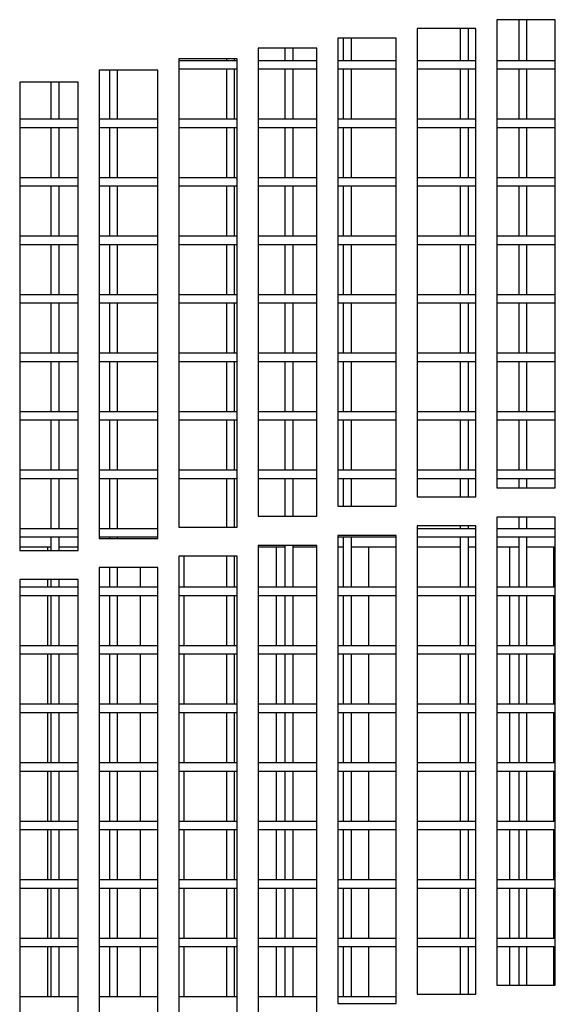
# Model space of a CAD drawing. Extents: x 21 to 164, y 8 to 115.
# Tile 23 of 53: x 31.18 to 33.47, y 51.21 to 55.42. Entities that reach past the tile are written whole.
import ezdxf

# ---------------------------------------------------------------- set-up
doc = ezdxf.new("R2010")
doc.units = 0
doc.layers.add('BODY', color=3, linetype='CONTINUOUS')

msp = doc.modelspace()

# ---------------------------------------------------------------- linework, layer by layer
at = {"layer": 'BODY', "linetype": 'CONTINUOUS'}
for p, q in [((33.4738, 55.4195), (33.2238, 55.4195)), ((33.2238, 55.4195), (33.2238, 53.4195)), ((33.3175, 55.4195), (33.3175, 55.2444)), ((33.3525, 55.2444), (33.3525, 55.4195)), ((33.4738, 53.4195), (33.4738, 55.4195)), ((33.1338, 55.3815), (32.8838, 55.3815)), ((32.8838, 55.3815), (32.8838, 53.3815)), ((33.0675, 55.3815), (33.0675, 55.2444)), ((33.1025, 55.2444), (33.1025, 55.3815)), ((33.1338, 53.3815), (33.1338, 55.3815)), ((32.7938, 55.3409), (32.5438, 55.3409)), ((32.5438, 55.3409), (32.5438, 53.3409)), ((32.5675, 55.3409), (32.5675, 55.2444)), ((32.6025, 55.2444), (32.6025, 55.3409)), ((32.7938, 53.3409), (32.7938, 55.3409)), ((32.4538, 55.2977), (32.2038, 55.2977)), ((32.2038, 55.2977), (32.2038, 53.2977)), ((32.3175, 55.2977), (32.3175, 55.2444)), ((32.3525, 55.2444), (32.3525, 55.2977)), ((32.4538, 53.2977), (32.4538, 55.2977)), ((32.1138, 55.2518), (31.8638, 55.2518)), ((31.8638, 55.2518), (31.8638, 53.2518)), ((32.1138, 55.2444), (31.8638, 55.2444)), ((32.0675, 55.2518), (32.0675, 55.2444)), ((32.1025, 55.2444), (32.1025, 55.2518)), ((32.1138, 53.2518), (32.1138, 55.2518)), ((32.4538, 55.2444), (32.2038, 55.2444)), ((32.7938, 55.2444), (32.5438, 55.2444)), ((33.1338, 55.2444), (32.8838, 55.2444)), ((33.4738, 55.2444), (33.2238, 55.2444)), ((31.7738, 55.2033), (31.5238, 55.2033)), ((31.5238, 55.2033), (31.5238, 53.2033)), ((31.5675, 55.2033), (31.5675, 54.9944)), ((31.6025, 54.9944), (31.6025, 55.2033)), ((31.7738, 53.2033), (31.7738, 55.2033)), ((31.8638, 55.2094), (32.1138, 55.2094)), ((32.0675, 55.2094), (32.0675, 54.9944)), ((32.1025, 54.9944), (32.1025, 55.2094)), ((32.2038, 55.2094), (32.4538, 55.2094)), ((32.3175, 55.2094), (32.3175, 54.9944)), ((32.3525, 54.9944), (32.3525, 55.2094)), ((32.5438, 55.2094), (32.7938, 55.2094)), ((32.5675, 55.2094), (32.5675, 54.9944)), ((32.6025, 54.9944), (32.6025, 55.2094)), ((32.8838, 55.2094), (33.1338, 55.2094)), ((33.0675, 55.2094), (33.0675, 54.9944)), ((33.1025, 54.9944), (33.1025, 55.2094)), ((33.2238, 55.2094), (33.4738, 55.2094)), ((33.3175, 55.2094), (33.3175, 54.9944)), ((33.3525, 54.9944), (33.3525, 55.2094)), ((31.4338, 55.1521), (31.1838, 55.1521)), ((31.1838, 55.1521), (31.1838, 53.1521)), ((31.3175, 55.1521), (31.3175, 54.9944)), ((31.3525, 54.9944), (31.3525, 55.1521)), ((31.4338, 53.1521), (31.4338, 55.1521)), ((31.4338, 54.9944), (31.1838, 54.9944)), ((31.7738, 54.9944), (31.5238, 54.9944)), ((32.1138, 54.9944), (31.8638, 54.9944)), ((32.4538, 54.9944), (32.2038, 54.9944)), ((32.7938, 54.9944), (32.5438, 54.9944)), ((33.1338, 54.9944), (32.8838, 54.9944)), ((33.4738, 54.9944), (33.2238, 54.9944)), ((31.1838, 54.9594), (31.4338, 54.9594)), ((31.3175, 54.9594), (31.3175, 54.7444)), ((31.3525, 54.7444), (31.3525, 54.9594)), ((31.5238, 54.9594), (31.7738, 54.9594)), ((31.5675, 54.9594), (31.5675, 54.7444)), ((31.6025, 54.7444), (31.6025, 54.9594)), ((31.8638, 54.9594), (32.1138, 54.9594)), ((32.0675, 54.9594), (32.0675, 54.7444)), ((32.1025, 54.7444), (32.1025, 54.9594)), ((32.2038, 54.9594), (32.4538, 54.9594)), ((32.3175, 54.9594), (32.3175, 54.7444)), ((32.3525, 54.7444), (32.3525, 54.9594)), ((32.5438, 54.9594), (32.7938, 54.9594)), ((32.5675, 54.9594), (32.5675, 54.7444)), ((32.6025, 54.7444), (32.6025, 54.9594)), ((32.8838, 54.9594), (33.1338, 54.9594)), ((33.0675, 54.9594), (33.0675, 54.7444)), ((33.1025, 54.7444), (33.1025, 54.9594)), ((33.2238, 54.9594), (33.4738, 54.9594)), ((33.3175, 54.9594), (33.3175, 54.7444)), ((33.3525, 54.7444), (33.3525, 54.9594)), ((31.4338, 54.7444), (31.1838, 54.7444)), ((31.7738, 54.7444), (31.5238, 54.7444)), ((32.1138, 54.7444), (31.8638, 54.7444)), ((32.4538, 54.7444), (32.2038, 54.7444)), ((32.7938, 54.7444), (32.5438, 54.7444)), ((33.1338, 54.7444), (32.8838, 54.7444)), ((33.4738, 54.7444), (33.2238, 54.7444)), ((31.1838, 54.7094), (31.4338, 54.7094)), ((31.3175, 54.7094), (31.3175, 54.4944)), ((31.3525, 54.4944), (31.3525, 54.7094)), ((31.5238, 54.7094), (31.7738, 54.7094)), ((31.5675, 54.7094), (31.5675, 54.4944)), ((31.6025, 54.4944), (31.6025, 54.7094)), ((31.8638, 54.7094), (32.1138, 54.7094)), ((32.0675, 54.7094), (32.0675, 54.4944)), ((32.1025, 54.4944), (32.1025, 54.7094)), ((32.2038, 54.7094), (32.4538, 54.7094)), ((32.3175, 54.7094), (32.3175, 54.4944)), ((32.3525, 54.4944), (32.3525, 54.7094)), ((32.5438, 54.7094), (32.7938, 54.7094)), ((32.5675, 54.7094), (32.5675, 54.4944)), ((32.6025, 54.4944), (32.6025, 54.7094)), ((32.8838, 54.7094), (33.1338, 54.7094)), ((33.0675, 54.7094), (33.0675, 54.4944)), ((33.1025, 54.4944), (33.1025, 54.7094)), ((33.2238, 54.7094), (33.4738, 54.7094)), ((33.3175, 54.7094), (33.3175, 54.4944)), ((33.3525, 54.4944), (33.3525, 54.7094)), ((31.4338, 54.4944), (31.1838, 54.4944)), ((31.7738, 54.4944), (31.5238, 54.4944)), ((32.1138, 54.4944), (31.8638, 54.4944)), ((32.4538, 54.4944), (32.2038, 54.4944)), ((32.7938, 54.4944), (32.5438, 54.4944)), ((33.1338, 54.4944), (32.8838, 54.4944)), ((33.4738, 54.4944), (33.2238, 54.4944)), ((31.1838, 54.4594), (31.4338, 54.4594)), ((31.3175, 54.4594), (31.3175, 54.2444)), ((31.3525, 54.2444), (31.3525, 54.4594)), ((31.5238, 54.4594), (31.7738, 54.4594)), ((31.5675, 54.4594), (31.5675, 54.2444)), ((31.6025, 54.2444), (31.6025, 54.4594)), ((31.8638, 54.4594), (32.1138, 54.4594)), ((32.0675, 54.4594), (32.0675, 54.2444)), ((32.1025, 54.2444), (32.1025, 54.4594)), ((32.2038, 54.4594), (32.4538, 54.4594)), ((32.3175, 54.4594), (32.3175, 54.2444)), ((32.3525, 54.2444), (32.3525, 54.4594)), ((32.5438, 54.4594), (32.7938, 54.4594)), ((32.5675, 54.4594), (32.5675, 54.2444)), ((32.6025, 54.2444), (32.6025, 54.4594)), ((32.8838, 54.4594), (33.1338, 54.4594)), ((33.0675, 54.4594), (33.0675, 54.2444)), ((33.1025, 54.2444), (33.1025, 54.4594)), ((33.2238, 54.4594), (33.4738, 54.4594)), ((33.3175, 54.4594), (33.3175, 54.2444)), ((33.3525, 54.2444), (33.3525, 54.4594)), ((31.4338, 54.2444), (31.1838, 54.2444)), ((31.7738, 54.2444), (31.5238, 54.2444)), ((32.1138, 54.2444), (31.8638, 54.2444)), ((32.4538, 54.2444), (32.2038, 54.2444)), ((32.7938, 54.2444), (32.5438, 54.2444)), ((33.1338, 54.2444), (32.8838, 54.2444)), ((33.4738, 54.2444), (33.2238, 54.2444)), ((31.1838, 54.2094), (31.4338, 54.2094)), ((31.3175, 54.2094), (31.3175, 53.9944)), ((31.3525, 53.9944), (31.3525, 54.2094)), ((31.5238, 54.2094), (31.7738, 54.2094)), ((31.5675, 54.2094), (31.5675, 53.9944)), ((31.6025, 53.9944), (31.6025, 54.2094)), ((31.8638, 54.2094), (32.1138, 54.2094)), ((32.0675, 54.2094), (32.0675, 53.9944)), ((32.1025, 53.9944), (32.1025, 54.2094)), ((32.2038, 54.2094), (32.4538, 54.2094)), ((32.3175, 54.2094), (32.3175, 53.9944)), ((32.3525, 53.9944), (32.3525, 54.2094)), ((32.5438, 54.2094), (32.7938, 54.2094)), ((32.5675, 54.2094), (32.5675, 53.9944)), ((32.6025, 53.9944), (32.6025, 54.2094)), ((32.8838, 54.2094), (33.1338, 54.2094)), ((33.0675, 54.2094), (33.0675, 53.9944)), ((33.1025, 53.9944), (33.1025, 54.2094)), ((33.2238, 54.2094), (33.4738, 54.2094)), ((33.3175, 54.2094), (33.3175, 53.9944)), ((33.3525, 53.9944), (33.3525, 54.2094)), ((31.4338, 53.9944), (31.1838, 53.9944)), ((31.7738, 53.9944), (31.5238, 53.9944)), ((32.1138, 53.9944), (31.8638, 53.9944)), ((32.4538, 53.9944), (32.2038, 53.9944)), ((32.7938, 53.9944), (32.5438, 53.9944)), ((33.1338, 53.9944), (32.8838, 53.9944)), ((33.4738, 53.9944), (33.2238, 53.9944)), ((31.1838, 53.9594), (31.4338, 53.9594)), ((31.3175, 53.9594), (31.3175, 53.7444)), ((31.3525, 53.7444), (31.3525, 53.9594)), ((31.5238, 53.9594), (31.7738, 53.9594)), ((31.5675, 53.9594), (31.5675, 53.7444)), ((31.6025, 53.7444), (31.6025, 53.9594)), ((31.8638, 53.9594), (32.1138, 53.9594)), ((32.0675, 53.9594), (32.0675, 53.7444)), ((32.1025, 53.7444), (32.1025, 53.9594)), ((32.2038, 53.9594), (32.4538, 53.9594)), ((32.3175, 53.9594), (32.3175, 53.7444)), ((32.3525, 53.7444), (32.3525, 53.9594)), ((32.5438, 53.9594), (32.7938, 53.9594)), ((32.5675, 53.9594), (32.5675, 53.7444)), ((32.6025, 53.7444), (32.6025, 53.9594)), ((32.8838, 53.9594), (33.1338, 53.9594)), ((33.0675, 53.9594), (33.0675, 53.7444)), ((33.1025, 53.7444), (33.1025, 53.9594)), ((33.2238, 53.9594), (33.4738, 53.9594)), ((33.3175, 53.9594), (33.3175, 53.7444)), ((33.3525, 53.7444), (33.3525, 53.9594)), ((31.4338, 53.7444), (31.1838, 53.7444)), ((31.7738, 53.7444), (31.5238, 53.7444)), ((32.1138, 53.7444), (31.8638, 53.7444)), ((32.4538, 53.7444), (32.2038, 53.7444)), ((32.7938, 53.7444), (32.5438, 53.7444)), ((33.1338, 53.7444), (32.8838, 53.7444)), ((33.4738, 53.7444), (33.2238, 53.7444)), ((31.1838, 53.7094), (31.4338, 53.7094)), ((31.3175, 53.7094), (31.3175, 53.4944)), ((31.3525, 53.4944), (31.3525, 53.7094)), ((31.5238, 53.7094), (31.7738, 53.7094)), ((31.5675, 53.7094), (31.5675, 53.4944)), ((31.6025, 53.4944), (31.6025, 53.7094)), ((31.8638, 53.7094), (32.1138, 53.7094)), ((32.0675, 53.7094), (32.0675, 53.4944)), ((32.1025, 53.4944), (32.1025, 53.7094)), ((32.2038, 53.7094), (32.4538, 53.7094)), ((32.3175, 53.7094), (32.3175, 53.4944)), ((32.3525, 53.4944), (32.3525, 53.7094)), ((32.5438, 53.7094), (32.7938, 53.7094)), ((32.5675, 53.7094), (32.5675, 53.4944)), ((32.6025, 53.4944), (32.6025, 53.7094)), ((32.8838, 53.7094), (33.1338, 53.7094)), ((33.0675, 53.7094), (33.0675, 53.4944)), ((33.1025, 53.4944), (33.1025, 53.7094)), ((33.2238, 53.7094), (33.4738, 53.7094)), ((33.3175, 53.7094), (33.3175, 53.4944)), ((33.3525, 53.4944), (33.3525, 53.7094)), ((31.4338, 53.4944), (31.1838, 53.4944)), ((31.7738, 53.4944), (31.5238, 53.4944)), ((32.1138, 53.4944), (31.8638, 53.4944)), ((32.4538, 53.4944), (32.2038, 53.4944)), ((32.7938, 53.4944), (32.5438, 53.4944)), ((33.1338, 53.4944), (32.8838, 53.4944)), ((33.4738, 53.4944), (33.2238, 53.4944)), ((31.1838, 53.4594), (31.4338, 53.4594)), ((31.3175, 53.4594), (31.3175, 53.2444)), ((31.3525, 53.2444), (31.3525, 53.4594)), ((31.5238, 53.4594), (31.7738, 53.4594)), ((31.5675, 53.4594), (31.5675, 53.2444)), ((31.6025, 53.2444), (31.6025, 53.4594)), ((31.8638, 53.4594), (32.1138, 53.4594)), ((32.0675, 53.4594), (32.0675, 53.2518)), ((32.1025, 53.2518), (32.1025, 53.4594)), ((32.2038, 53.4594), (32.4538, 53.4594)), ((32.3175, 53.4594), (32.3175, 53.2977)), ((32.3525, 53.2977), (32.3525, 53.4594)), ((32.5438, 53.4594), (32.7938, 53.4594)), ((32.5675, 53.4594), (32.5675, 53.3409)), ((32.6025, 53.3409), (32.6025, 53.4594)), ((32.8838, 53.4594), (33.1338, 53.4594)), ((33.0675, 53.4594), (33.0675, 53.3815)), ((33.1025, 53.3815), (33.1025, 53.4594)), ((33.2238, 53.4594), (33.4738, 53.4594)), ((33.3175, 53.4594), (33.3175, 53.4195)), ((33.3525, 53.4195), (33.3525, 53.4594)), ((33.2238, 53.4195), (33.4738, 53.4195)), ((32.8838, 53.3815), (33.1338, 53.3815)), ((32.5438, 53.3409), (32.7938, 53.3409)), ((32.2038, 53.2977), (32.4538, 53.2977)), ((33.4738, 53.2945), (33.2238, 53.2945)), ((33.2238, 53.2945), (33.2238, 51.2945)), ((33.3175, 53.2945), (33.3175, 53.2444)), ((33.3525, 53.2444), (33.3525, 53.2945)), ((33.4738, 51.2945), (33.4738, 53.2945)), ((31.4338, 53.2444), (31.1838, 53.2444)), ((31.7738, 53.2444), (31.5238, 53.2444)), ((31.8638, 53.2518), (32.1138, 53.2518)), ((33.1338, 53.2565), (32.8838, 53.2565)), ((32.8838, 53.2565), (32.8838, 51.2565)), ((33.1338, 53.2444), (32.8838, 53.2444)), ((33.0675, 53.2565), (33.0675, 53.2444)), ((33.1025, 53.2444), (33.1025, 53.2565)), ((33.1338, 51.2565), (33.1338, 53.2565)), ((33.4738, 53.2444), (33.2238, 53.2444)), ((31.1838, 53.2094), (31.4338, 53.2094)), ((31.3175, 53.2094), (31.3175, 53.1521)), ((31.3525, 53.1521), (31.3525, 53.2094)), ((31.5238, 53.2094), (31.7738, 53.2094)), ((31.5238, 53.2033), (31.7738, 53.2033)), ((31.5675, 53.2094), (31.5675, 53.2033)), ((31.6025, 53.2033), (31.6025, 53.2094)), ((32.7938, 53.2159), (32.5438, 53.2159)), ((32.5438, 53.2159), (32.5438, 51.2159)), ((32.5438, 53.2094), (32.7938, 53.2094)), ((32.5675, 53.2094), (32.5675, 52.9944)), ((32.6025, 52.9944), (32.6025, 53.2094)), ((32.7938, 51.2159), (32.7938, 53.2159)), ((32.8838, 53.2094), (33.1338, 53.2094)), ((33.0675, 53.2094), (33.0675, 52.9944)), ((33.1025, 52.9944), (33.1025, 53.2094)), ((33.2238, 53.2094), (33.4738, 53.2094)), ((33.3175, 53.2094), (33.3175, 52.9944)), ((33.3525, 52.9944), (33.3525, 53.2094)), ((31.3175, 53.1664), (31.1838, 53.1664)), ((31.1838, 53.1521), (31.4338, 53.1521)), ((31.3033, 53.1664), (31.3033, 53.1521)), ((31.4338, 53.1664), (31.3525, 53.1664)), ((32.4538, 53.1727), (32.2038, 53.1727)), ((32.2038, 53.1727), (32.2038, 51.1727)), ((32.3175, 53.1664), (32.2038, 53.1664)), ((32.2808, 53.1664), (32.2808, 52.9944)), ((32.3175, 53.1727), (32.3175, 52.9944)), ((32.3525, 52.9944), (32.3525, 53.1727)), ((32.4538, 53.1664), (32.3525, 53.1664)), ((32.4538, 51.1727), (32.4538, 53.1727)), ((32.5675, 53.1664), (32.5438, 53.1664)), ((32.7938, 53.1664), (32.6025, 53.1664)), ((32.6758, 53.1664), (32.6758, 52.9944)), ((33.0675, 53.1664), (32.8838, 53.1664)), ((33.1338, 53.1664), (33.1025, 53.1664)), ((33.3175, 53.1664), (33.2238, 53.1664)), ((33.2783, 53.1664), (33.2783, 52.9944)), ((33.4738, 53.1664), (33.3525, 53.1664)), ((33.4658, 53.1664), (33.4658, 52.9944)), ((32.1138, 53.1268), (31.8638, 53.1268)), ((31.8638, 53.1268), (31.8638, 51.1268)), ((31.8858, 53.1268), (31.8858, 52.9944)), ((32.0675, 53.1268), (32.0675, 52.9944)), ((32.1025, 52.9944), (32.1025, 53.1268)), ((32.1138, 51.1268), (32.1138, 53.1268)), ((31.7738, 53.0783), (31.5238, 53.0783)), ((31.5238, 53.0783), (31.5238, 51.0783)), ((31.5675, 53.0783), (31.5675, 52.9944)), ((31.6025, 52.9944), (31.6025, 53.0783)), ((31.6983, 53.0783), (31.6983, 52.9944)), ((31.7738, 51.0783), (31.7738, 53.0783)), ((31.4338, 53.0271), (31.1838, 53.0271)), ((31.1838, 53.0271), (31.1838, 51.0271)), ((31.3033, 53.0271), (31.3033, 52.9944)), ((31.3175, 53.0271), (31.3175, 52.9944)), ((31.3525, 52.9944), (31.3525, 53.0271)), ((31.4338, 51.0271), (31.4338, 53.0271)), ((31.4338, 52.9944), (31.1838, 52.9944)), ((31.7738, 52.9944), (31.5238, 52.9944)), ((32.1138, 52.9944), (31.8638, 52.9944)), ((32.4538, 52.9944), (32.2038, 52.9944)), ((32.7938, 52.9944), (32.5438, 52.9944)), ((33.1338, 52.9944), (32.8838, 52.9944)), ((33.4738, 52.9944), (33.2238, 52.9944)), ((31.1838, 52.9594), (31.4338, 52.9594)), ((31.3033, 52.9594), (31.3033, 52.7444)), ((31.3175, 52.9594), (31.3175, 52.7444)), ((31.3525, 52.7444), (31.3525, 52.9594)), ((31.5238, 52.9594), (31.7738, 52.9594)), ((31.5675, 52.9594), (31.5675, 52.7444)), ((31.6025, 52.7444), (31.6025, 52.9594)), ((31.6983, 52.9594), (31.6983, 52.7444)), ((31.8638, 52.9594), (32.1138, 52.9594)), ((31.8858, 52.9594), (31.8858, 52.7444)), ((32.0675, 52.9594), (32.0675, 52.7444)), ((32.1025, 52.7444), (32.1025, 52.9594)), ((32.2038, 52.9594), (32.4538, 52.9594)), ((32.2808, 52.9594), (32.2808, 52.7444)), ((32.3175, 52.9594), (32.3175, 52.7444)), ((32.3525, 52.7444), (32.3525, 52.9594)), ((32.5438, 52.9594), (32.7938, 52.9594)), ((32.5675, 52.9594), (32.5675, 52.7444)), ((32.6025, 52.7444), (32.6025, 52.9594)), ((32.6758, 52.9594), (32.6758, 52.7444)), ((32.8838, 52.9594), (33.1338, 52.9594)), ((33.0675, 52.9594), (33.0675, 52.7444)), ((33.1025, 52.7444), (33.1025, 52.9594)), ((33.2238, 52.9594), (33.4738, 52.9594)), ((33.2783, 52.9594), (33.2783, 52.7444)), ((33.3175, 52.9594), (33.3175, 52.7444)), ((33.3525, 52.7444), (33.3525, 52.9594)), ((33.4658, 52.9594), (33.4658, 52.7444)), ((31.4338, 52.7444), (31.1838, 52.7444)), ((31.7738, 52.7444), (31.5238, 52.7444)), ((32.1138, 52.7444), (31.8638, 52.7444)), ((32.4538, 52.7444), (32.2038, 52.7444)), ((32.7938, 52.7444), (32.5438, 52.7444)), ((33.1338, 52.7444), (32.8838, 52.7444)), ((33.4738, 52.7444), (33.2238, 52.7444)), ((31.1838, 52.7094), (31.4338, 52.7094)), ((31.3033, 52.7094), (31.3033, 52.4944)), ((31.3175, 52.7094), (31.3175, 52.4944)), ((31.3525, 52.4944), (31.3525, 52.7094)), ((31.5238, 52.7094), (31.7738, 52.7094)), ((31.5675, 52.7094), (31.5675, 52.4944)), ((31.6025, 52.4944), (31.6025, 52.7094)), ((31.6983, 52.7094), (31.6983, 52.4944)), ((31.8638, 52.7094), (32.1138, 52.7094)), ((31.8858, 52.7094), (31.8858, 52.4944)), ((32.0675, 52.7094), (32.0675, 52.4944)), ((32.1025, 52.4944), (32.1025, 52.7094)), ((32.2038, 52.7094), (32.4538, 52.7094)), ((32.2808, 52.7094), (32.2808, 52.4944)), ((32.3175, 52.7094), (32.3175, 52.4944)), ((32.3525, 52.4944), (32.3525, 52.7094)), ((32.5438, 52.7094), (32.7938, 52.7094)), ((32.5675, 52.7094), (32.5675, 52.4944)), ((32.6025, 52.4944), (32.6025, 52.7094)), ((32.6758, 52.7094), (32.6758, 52.4944)), ((32.8838, 52.7094), (33.1338, 52.7094)), ((33.0675, 52.7094), (33.0675, 52.4944)), ((33.1025, 52.4944), (33.1025, 52.7094)), ((33.2238, 52.7094), (33.4738, 52.7094)), ((33.2783, 52.7094), (33.2783, 52.4944)), ((33.3175, 52.7094), (33.3175, 52.4944)), ((33.3525, 52.4944), (33.3525, 52.7094)), ((33.4658, 52.7094), (33.4658, 52.4944)), ((31.4338, 52.4944), (31.1838, 52.4944)), ((31.1838, 52.4594), (31.4338, 52.4594)), ((31.3033, 52.4594), (31.3033, 52.2444)), ((31.3175, 52.4594), (31.3175, 52.2444)), ((31.3525, 52.2444), (31.3525, 52.4594)), ((31.7738, 52.4944), (31.5238, 52.4944)), ((31.5238, 52.4594), (31.7738, 52.4594)), ((31.5675, 52.4594), (31.5675, 52.2444)), ((31.6025, 52.2444), (31.6025, 52.4594)), ((31.6983, 52.4594), (31.6983, 52.2444)), ((32.1138, 52.4944), (31.8638, 52.4944)), ((31.8638, 52.4594), (32.1138, 52.4594)), ((31.8858, 52.4594), (31.8858, 52.2444)), ((32.0675, 52.4594), (32.0675, 52.2444)), ((32.1025, 52.2444), (32.1025, 52.4594)), ((32.4538, 52.4944), (32.2038, 52.4944)), ((32.2038, 52.4594), (32.4538, 52.4594)), ((32.2808, 52.4594), (32.2808, 52.2444)), ((32.3175, 52.4594), (32.3175, 52.2444)), ((32.3525, 52.2444), (32.3525, 52.4594)), ((32.7938, 52.4944), (32.5438, 52.4944)), ((32.5438, 52.4594), (32.7938, 52.4594)), ((32.5675, 52.4594), (32.5675, 52.2444)), ((32.6025, 52.2444), (32.6025, 52.4594)), ((32.6758, 52.4594), (32.6758, 52.2444)), ((33.1338, 52.4944), (32.8838, 52.4944)), ((32.8838, 52.4594), (33.1338, 52.4594)), ((33.0675, 52.4594), (33.0675, 52.2444)), ((33.1025, 52.2444), (33.1025, 52.4594)), ((33.4738, 52.4944), (33.2238, 52.4944)), ((33.2238, 52.4594), (33.4738, 52.4594)), ((33.2783, 52.4594), (33.2783, 52.2444)), ((33.3175, 52.4594), (33.3175, 52.2444)), ((33.3525, 52.2444), (33.3525, 52.4594)), ((33.4658, 52.4594), (33.4658, 52.2444)), ((31.4338, 52.2444), (31.1838, 52.2444)), ((31.1838, 52.2094), (31.4338, 52.2094)), ((31.3033, 52.2094), (31.3033, 51.9944)), ((31.3175, 52.2094), (31.3175, 51.9944)), ((31.3525, 51.9944), (31.3525, 52.2094)), ((31.7738, 52.2444), (31.5238, 52.2444)), ((31.5238, 52.2094), (31.7738, 52.2094)), ((31.5675, 52.2094), (31.5675, 51.9944)), ((31.6025, 51.9944), (31.6025, 52.2094)), ((31.6983, 52.2094), (31.6983, 51.9944)), ((32.1138, 52.2444), (31.8638, 52.2444)), ((31.8638, 52.2094), (32.1138, 52.2094)), ((31.8858, 52.2094), (31.8858, 51.9944)), ((32.0675, 52.2094), (32.0675, 51.9944)), ((32.1025, 51.9944), (32.1025, 52.2094)), ((32.4538, 52.2444), (32.2038, 52.2444)), ((32.2038, 52.2094), (32.4538, 52.2094)), ((32.2808, 52.2094), (32.2808, 51.9944)), ((32.3175, 52.2094), (32.3175, 51.9944)), ((32.3525, 51.9944), (32.3525, 52.2094)), ((32.7938, 52.2444), (32.5438, 52.2444)), ((32.5438, 52.2094), (32.7938, 52.2094)), ((32.5675, 52.2094), (32.5675, 51.9944)), ((32.6025, 51.9944), (32.6025, 52.2094)), ((32.6758, 52.2094), (32.6758, 51.9944)), ((33.1338, 52.2444), (32.8838, 52.2444)), ((32.8838, 52.2094), (33.1338, 52.2094)), ((33.0675, 52.2094), (33.0675, 51.9944)), ((33.1025, 51.9944), (33.1025, 52.2094)), ((33.4738, 52.2444), (33.2238, 52.2444)), ((33.2238, 52.2094), (33.4738, 52.2094)), ((33.2783, 52.2094), (33.2783, 51.9944)), ((33.3175, 52.2094), (33.3175, 51.9944)), ((33.3525, 51.9944), (33.3525, 52.2094)), ((33.4658, 52.2094), (33.4658, 51.9944)), ((31.4338, 51.9944), (31.1838, 51.9944)), ((31.1838, 51.9594), (31.4338, 51.9594)), ((31.3033, 51.9594), (31.3033, 51.7444)), ((31.3175, 51.9594), (31.3175, 51.7444)), ((31.3525, 51.7444), (31.3525, 51.9594)), ((31.7738, 51.9944), (31.5238, 51.9944)), ((31.5238, 51.9594), (31.7738, 51.9594)), ((31.5675, 51.9594), (31.5675, 51.7444)), ((31.6025, 51.7444), (31.6025, 51.9594)), ((31.6983, 51.9594), (31.6983, 51.7444)), ((32.1138, 51.9944), (31.8638, 51.9944)), ((31.8638, 51.9594), (32.1138, 51.9594)), ((31.8858, 51.9594), (31.8858, 51.7444)), ((32.0675, 51.9594), (32.0675, 51.7444)), ((32.1025, 51.7444), (32.1025, 51.9594)), ((32.4538, 51.9944), (32.2038, 51.9944)), ((32.2038, 51.9594), (32.4538, 51.9594)), ((32.2808, 51.9594), (32.2808, 51.7444)), ((32.3175, 51.9594), (32.3175, 51.7444)), ((32.3525, 51.7444), (32.3525, 51.9594)), ((32.7938, 51.9944), (32.5438, 51.9944)), ((32.5438, 51.9594), (32.7938, 51.9594)), ((32.5675, 51.9594), (32.5675, 51.7444)), ((32.6025, 51.7444), (32.6025, 51.9594)), ((32.6758, 51.9594), (32.6758, 51.7444)), ((33.1338, 51.9944), (32.8838, 51.9944)), ((32.8838, 51.9594), (33.1338, 51.9594)), ((33.0675, 51.9594), (33.0675, 51.7444)), ((33.1025, 51.7444), (33.1025, 51.9594)), ((33.4738, 51.9944), (33.2238, 51.9944)), ((33.2238, 51.9594), (33.4738, 51.9594)), ((33.2783, 51.9594), (33.2783, 51.7444)), ((33.3175, 51.9594), (33.3175, 51.7444)), ((33.3525, 51.7444), (33.3525, 51.9594)), ((33.4658, 51.9594), (33.4658, 51.7444)), ((31.4338, 51.7444), (31.1838, 51.7444)), ((31.7738, 51.7444), (31.5238, 51.7444)), ((32.1138, 51.7444), (31.8638, 51.7444)), ((32.4538, 51.7444), (32.2038, 51.7444)), ((32.7938, 51.7444), (32.5438, 51.7444)), ((33.1338, 51.7444), (32.8838, 51.7444)), ((33.4738, 51.7444), (33.2238, 51.7444)), ((31.1838, 51.7094), (31.4338, 51.7094)), ((31.3033, 51.7094), (31.3033, 51.4944)), ((31.3175, 51.7094), (31.3175, 51.4944)), ((31.3525, 51.4944), (31.3525, 51.7094)), ((31.5238, 51.7094), (31.7738, 51.7094)), ((31.5675, 51.7094), (31.5675, 51.4944)), ((31.6025, 51.4944), (31.6025, 51.7094)), ((31.6983, 51.7094), (31.6983, 51.4944)), ((31.8638, 51.7094), (32.1138, 51.7094)), ((31.8858, 51.7094), (31.8858, 51.4944)), ((32.0675, 51.7094), (32.0675, 51.4944)), ((32.1025, 51.4944), (32.1025, 51.7094)), ((32.2038, 51.7094), (32.4538, 51.7094)), ((32.2808, 51.7094), (32.2808, 51.4944)), ((32.3175, 51.7094), (32.3175, 51.4944)), ((32.3525, 51.4944), (32.3525, 51.7094)), ((32.5438, 51.7094), (32.7938, 51.7094)), ((32.5675, 51.7094), (32.5675, 51.4944)), ((32.6025, 51.4944), (32.6025, 51.7094)), ((32.6758, 51.7094), (32.6758, 51.4944)), ((32.8838, 51.7094), (33.1338, 51.7094)), ((33.0675, 51.7094), (33.0675, 51.4944)), ((33.1025, 51.4944), (33.1025, 51.7094)), ((33.2238, 51.7094), (33.4738, 51.7094)), ((33.2783, 51.7094), (33.2783, 51.4944)), ((33.3175, 51.7094), (33.3175, 51.4944)), ((33.3525, 51.4944), (33.3525, 51.7094)), ((33.4658, 51.7094), (33.4658, 51.4944)), ((31.4338, 51.4944), (31.1838, 51.4944)), ((31.7738, 51.4944), (31.5238, 51.4944)), ((32.1138, 51.4944), (31.8638, 51.4944)), ((32.4538, 51.4944), (32.2038, 51.4944)), ((32.7938, 51.4944), (32.5438, 51.4944)), ((33.1338, 51.4944), (32.8838, 51.4944)), ((33.4738, 51.4944), (33.2238, 51.4944)), ((31.1838, 51.4594), (31.4338, 51.4594)), ((31.3033, 51.4594), (31.3033, 51.2444)), ((31.3175, 51.4594), (31.3175, 51.2444)), ((31.3525, 51.2444), (31.3525, 51.4594)), ((31.5238, 51.4594), (31.7738, 51.4594)), ((31.5675, 51.4594), (31.5675, 51.2444)), ((31.6025, 51.2444), (31.6025, 51.4594)), ((31.6983, 51.4594), (31.6983, 51.2444)), ((31.8638, 51.4594), (32.1138, 51.4594)), ((31.8858, 51.4594), (31.8858, 51.2444)), ((32.0675, 51.4594), (32.0675, 51.2444)), ((32.1025, 51.2444), (32.1025, 51.4594)), ((32.2038, 51.4594), (32.4538, 51.4594)), ((32.2808, 51.4594), (32.2808, 51.2444)), ((32.3175, 51.4594), (32.3175, 51.2444)), ((32.3525, 51.2444), (32.3525, 51.4594)), ((32.5438, 51.4594), (32.7938, 51.4594)), ((32.5675, 51.4594), (32.5675, 51.2444)), ((32.6025, 51.2444), (32.6025, 51.4594)), ((32.6758, 51.4594), (32.6758, 51.2444)), ((32.8838, 51.4594), (33.1338, 51.4594)), ((33.0675, 51.4594), (33.0675, 51.2565)), ((33.1025, 51.2565), (33.1025, 51.4594)), ((33.2238, 51.4594), (33.4738, 51.4594)), ((33.2783, 51.4594), (33.2783, 51.2945)), ((33.3175, 51.4594), (33.3175, 51.2945)), ((33.3525, 51.2945), (33.3525, 51.4594)), ((33.4658, 51.4594), (33.4658, 51.2945)), ((33.2238, 51.2945), (33.4738, 51.2945)), ((31.4338, 51.2444), (31.1838, 51.2444)), ((31.7738, 51.2444), (31.5238, 51.2444)), ((32.1138, 51.2444), (31.8638, 51.2444)), ((32.4538, 51.2444), (32.2038, 51.2444)), ((32.7938, 51.2444), (32.5438, 51.2444)), ((32.8838, 51.2565), (33.1338, 51.2565)), ((32.5438, 51.2159), (32.7938, 51.2159))]:
    msp.add_line(p, q, dxfattribs=at)

doc.saveas('drawing.dxf')
